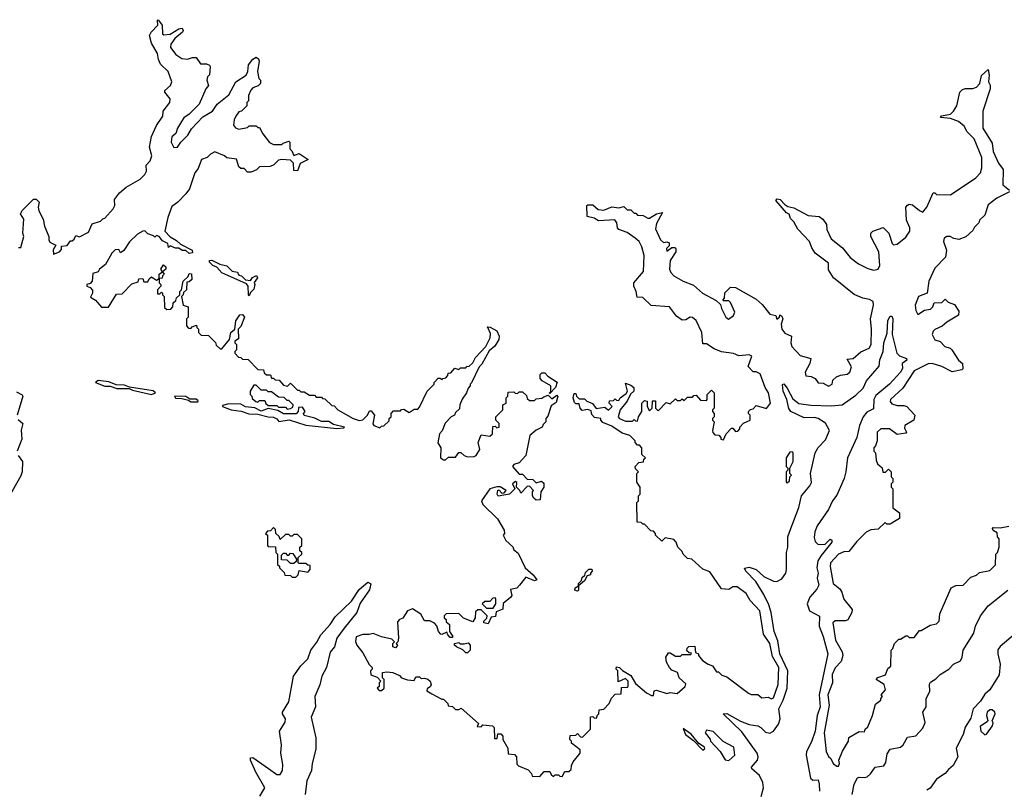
# Model space of a CAD drawing. Extents: x 2604950 to 2749250, y 940531 to 1028284.
# Tile 115 of 220: x 2687119 to 2692849, y 963975 to 968458. Entities that reach past the tile are written whole.
import ezdxf

# ---------------------------------------------------------------- set-up
doc = ezdxf.new("R2010")
doc.units = 0

msp = doc.modelspace()

# ---------------------------------------------------------------- linework, layer by layer
at = {"layer": '0CON05XD'}
for points in [[(2687111.7, 967131.7), (2687125, 967130), (2687142.5, 967195), (2687137.5, 967215), (2687142.5, 967295), (2687123.6, 967326.4), (2687133.6, 967346.4), (2687198.3, 967411.7), (2687215, 967412.5), (2687232.5, 967395), (2687226.7, 967365), (2687230, 967345), (2687256.2, 967296.2), (2687263.8, 967255), (2687287.5, 967195), (2687287.5, 967175), (2687295, 967162.5), (2687330, 967145), (2687313, 967117), (2687315, 967092.5), (2687350, 967105), (2687361.7, 967118.3), (2687361.7, 967138.3), (2687395, 967142.5), (2687415, 967170), (2687425, 967170), (2687435, 967180), (2687445, 967200), (2687466.4, 967193.6), (2687519.5, 967220.5), (2687540.7, 967269.3), (2687590, 967285), (2687601.7, 967298.3), (2687615, 967302.5), (2687663.3, 967355), (2687673.3, 967375), (2687670.5, 967409.5), (2687700.3, 967449.7), (2687737.7, 967482.3), (2687820.7, 967529.3), (2687847.5, 967555), (2687857.5, 967575), (2687855, 967610), (2687878.8, 967635), (2687888, 967665), (2687873.8, 967715), (2687885, 967776.7), (2687915, 967842), (2687951.2, 967895), (2687954.5, 967925.5), (2687992.5, 967975), (2687994.1, 967995.9), (2687962.5, 968035), (2687962.5, 968045), (2687996.7, 968075), (2688003.3, 968095), (2687983.3, 968155), (2687938.3, 968198.3), (2687925.9, 968225.9), (2687920, 968260), (2687885, 968320), (2687873.8, 968365), (2687883.3, 968385), (2687922.5, 968425), (2687920, 968455), (2687925, 968457.5), (2687947.5, 968425), (2687950, 968375), (2687958.3, 968368.3), (2687995, 968373.3), (2688045, 968403.3), (2688065, 968407.5), (2688070, 968395), (2688066.7, 968385), (2688021.2, 968348.8), (2687998.8, 968315), (2687996.7, 968295), (2688026.7, 968255), (2688062.3, 968232.3), (2688095, 968226.7), (2688125, 968237.5), (2688145, 968237.5), (2688171.2, 968201.2), (2688205, 968200), (2688223, 968193), (2688227.5, 968185), (2688223, 968137), (2688212.5, 968125), (2688207.5, 968105), (2688217.5, 968075), (2688202.5, 968055), (2688163.3, 967965), (2688105, 967906.7), (2688074.1, 967885.9), (2688060, 967865), (2688036.7, 967825), (2688027.5, 967795), (2688004.1, 967775.9), (2688000, 967745), (2688015, 967713.8), (2688037.5, 967715), (2688056.1, 967743.9), (2688096.7, 967785), (2688117.7, 967822.3), (2688185, 967892.5), (2688240, 967925), (2688267.5, 967965), (2688335, 968020), (2688376.7, 968095), (2688436, 968134), (2688446.7, 968155), (2688450, 968195), (2688475, 968227.5), (2688495, 968240), (2688508.8, 968228.8), (2688513.3, 968215), (2688502.5, 968155), (2688510, 968115), (2688520, 968105), (2688520, 968085), (2688507, 968073), (2688475, 968060), (2688463, 968047), (2688450, 968015), (2688450, 967985), (2688440, 967975), (2688440, 967955), (2688410, 967925), (2688395, 967920), (2688377.5, 967895), (2688367.5, 967875), (2688363, 967843), (2688375, 967827.5), (2688395, 967820), (2688445, 967830), (2688455, 967840), (2688495, 967840), (2688505, 967830), (2688515, 967830), (2688533, 967793), (2688573, 967743), (2688595, 967730), (2688645, 967730), (2688651.7, 967738.3), (2688685, 967750), (2688690, 967745), (2688690, 967705), (2688703.3, 967693.3), (2688715, 967667.5), (2688745, 967677.5), (2688797.5, 967642.5), (2688750.7, 967619.3), (2688735, 967577.5), (2688715, 967580), (2688711.7, 967621.7), (2688695, 967640), (2688645, 967642.5), (2688625, 967640), (2688598.3, 967611.7), (2688577, 967603), (2688515, 967600), (2688497, 967583), (2688465, 967570), (2688445, 967570), (2688425, 967590), (2688405, 967590), (2688395, 967600), (2688380, 967645), (2688325, 967652.5), (2688310, 967665), (2688255, 967687.5), (2688230, 967675), (2688210, 967655), (2688177, 967643), (2688158.3, 967591.7), (2688137.5, 967565), (2688107, 967473), (2688086.4, 967443.6), (2688040, 967395), (2688005, 967370), (2687980, 967305), (2687963.3, 967225), (2687995, 967192.5), (2688032.3, 967172.3), (2688055, 967150), (2688122.5, 967115), (2688125, 967100), (2688105, 967096.7), (2688085, 967112.5), (2688063.6, 967113.6), (2688045, 967127.5), (2688025, 967127.5), (2687995, 967140), (2687985, 967130), (2687980, 967155), (2687950, 967170), (2687930, 967195), (2687915, 967200), (2687905, 967190), (2687898.3, 967198.3), (2687865, 967210), (2687847, 967227), (2687835, 967226.7), (2687805, 967207.5), (2687757, 967163), (2687725, 967112.5), (2687705, 967100), (2687695, 967120), (2687675, 967117.5), (2687655, 967097.5), (2687617.7, 967032.3), (2687582.5, 967005), (2687575, 966990), (2687545, 966980), (2687540, 966935), (2687528.3, 966921.7), (2687510, 966915), (2687510, 966905), (2687528.3, 966898.3), (2687541.7, 966881.7), (2687542.5, 966865), (2687531.7, 966841.7), (2687560, 966825), (2687595, 966783.3), (2687635, 966782.5), (2687681.7, 966858.3), (2687715, 966860), (2687771.7, 966918.3), (2687808.3, 966931.7), (2687811.7, 966948.3), (2687835, 966950), (2687841.7, 966931.7), (2687865, 966930), (2687871.7, 966948.3), (2687885, 966960), (2687915, 966940), (2687930, 966950), (2687930, 966975), (2687950, 966990), (2687940, 967005), (2687955, 967030), (2687968.3, 967018.3), (2687970, 967005), (2687950, 966990), (2687960, 966975), (2687950, 966965), (2687948.3, 966951.7), (2687930, 966950), (2687930, 966925), (2687940, 966915), (2687940, 966905), (2687920, 966885), (2687921.7, 966861.7), (2687935, 966860), (2687945, 966870), (2687950, 966865), (2687950, 966855), (2687960, 966845), (2687961.7, 966781.7), (2687975, 966770), (2687998.3, 966771.7), (2688010, 966785), (2688011.7, 966808.3), (2688028.3, 966821.7), (2688031.7, 966838.3), (2688050, 966855), (2688050, 966875), (2688060, 966885), (2688070, 966935), (2688098.3, 966961.7), (2688105, 966980), (2688118.3, 966978.3), (2688120, 966945), (2688105, 966930), (2688091.7, 966928.3), (2688090, 966885), (2688071.7, 966868.3), (2688070, 966855), (2688060, 966845), (2688070, 966795), (2688100, 966785), (2688100, 966725), (2688090, 966715), (2688090, 966675), (2688101.7, 966661.7), (2688115, 966660), (2688121.7, 966668.3), (2688148.3, 966678.3), (2688150, 966665), (2688160, 966655), (2688160, 966635), (2688175, 966620), (2688218.3, 966618.3), (2688258.3, 966578.3), (2688261.7, 966561.7), (2688285, 966540), (2688295, 966540), (2688340, 966595), (2688347.5, 966635), (2688370, 966655), (2688376.4, 966703.6), (2688400.7, 966739.3), (2688415, 966740), (2688426.7, 966725), (2688405, 966670), (2688390, 966655), (2688391.7, 966598.3), (2688370, 966585), (2688370, 966575), (2688380, 966565), (2688380, 966535), (2688370, 966525), (2688370, 966515), (2688391.7, 966491.7), (2688405, 966490), (2688415, 966480), (2688448.3, 966478.3), (2688505, 966420), (2688538.3, 966418.3), (2688541.7, 966401.7), (2688555, 966390), (2688578.3, 966388.3), (2688585, 966370), (2688595, 966370), (2688605, 966360), (2688628.3, 966358.3), (2688655, 966330), (2688677.5, 966322.5), (2688695, 966340), (2688735, 966300), (2688745, 966300), (2688755, 966290), (2688775, 966290), (2688805, 966270), (2688835, 966270), (2688845, 966260), (2688875, 966260), (2688881.7, 966251.7), (2688895, 966250), (2688935, 966210), (2688948.3, 966208.3), (2688970, 966185), (2689060, 966135), (2689095, 966123.8), (2689115, 966127.5), (2689142.5, 966155), (2689155, 966180), (2689165, 966180), (2689183.3, 966155), (2689173.3, 966103.3), (2689180, 966095), (2689215, 966080), (2689225, 966090), (2689238.3, 966091.7), (2689268.3, 966121.7), (2689270, 966135), (2689280, 966145), (2689280, 966165), (2689295, 966180), (2689335, 966180), (2689341.7, 966188.3), (2689355, 966190), (2689385, 966170), (2689415, 966190), (2689435, 966190), (2689445, 966200), (2689490, 966295), (2689530, 966335), (2689530, 966345), (2689555, 966370), (2689565, 966370), (2689575, 966360), (2689581.7, 966368.3), (2689598.3, 966371.7), (2689610, 966385), (2689611.7, 966398.3), (2689628.3, 966401.7), (2689651.7, 966428.3), (2689675, 966420), (2689685, 966430), (2689715, 966430), (2689721.7, 966438.3), (2689735, 966440), (2689755, 966460), (2689770.7, 966489.3), (2689832.5, 966555), (2689856.7, 966605), (2689859.3, 966629.3), (2689841.7, 966668.3), (2689857, 966667), (2689896.4, 966646.4), (2689910, 966615), (2689907.5, 966595), (2689883.3, 966556.7), (2689851.7, 966528.3), (2689808.3, 966451.7), (2689792.5, 966435), (2689748.3, 966341.7), (2689740, 966335), (2689740, 966325), (2689728.3, 966311.7), (2689720, 966285), (2689693, 966247), (2689680, 966215), (2689678.3, 966191.7), (2689655, 966170), (2689650, 966155), (2689630, 966145), (2689595, 966107.5), (2689577, 966063), (2689562.5, 966045), (2689552.5, 965992.5), (2689570, 965965), (2689567.5, 965905), (2689585, 965893.3), (2689596.1, 965893.9), (2689615, 965910), (2689655, 965910), (2689675, 965937.5), (2689687, 965937), (2689705, 965920), (2689725, 965912.5), (2689763, 965913), (2689775, 965920), (2689796.4, 965953.6), (2689787.5, 965995), (2689805, 966040), (2689855, 966032.5), (2689870, 966045), (2689871.7, 966088.3), (2689885, 966090), (2689895, 966080), (2689910, 966085), (2689910, 966105), (2689890, 966125), (2689890, 966145), (2689930, 966185), (2689930, 966215), (2689950, 966225), (2689950, 966255), (2689960, 966265), (2689961.7, 966288.3), (2689995, 966290), (2690001.7, 966281.7), (2690015, 966280), (2690025, 966290), (2690045, 966290), (2690068.3, 966268.3), (2690071.7, 966251.7), (2690085, 966240), (2690115, 966240), (2690125, 966250), (2690157, 966253), (2690168.3, 966261.7)], [(2690518.3, 967348.3), (2690565, 967367.5), (2690605, 967362.5), (2690635, 967370), (2690655, 967350), (2690675, 967350), (2690695, 967330), (2690705, 967330), (2690715, 967320), (2690747, 967317), (2690775, 967302.5), (2690785, 967302.5), (2690825, 967326.7), (2690860, 967335), (2690825, 967270), (2690819.3, 967239.3), (2690847.5, 967175), (2690865, 967160), (2690885, 967163.3), (2690898.8, 967158.8), (2690898.8, 967141.2), (2690883.8, 967125), (2690885, 967110), (2690915, 967130), (2690931.7, 967131.7), (2690937.5, 967125), (2690937.5, 967105), (2690903.8, 967055), (2690900, 967005), (2690907.5, 966985), (2690926.4, 966966.4), (2690980, 966935), (2691040.7, 966910.7), (2691092.5, 966865), (2691173, 966823), (2691198.3, 966798.3), (2691203.3, 966775), (2691228.8, 966725), (2691244.2, 966714.2), (2691272.5, 966735), (2691280, 966755), (2691255, 966810), (2691245, 966820), (2691215, 966820), (2691210, 966825), (2691220, 966835), (2691223, 966867), (2691255, 966900), (2691285, 966897.5), (2691405, 966830), (2691439.5, 966799.5), (2691485, 966743.3), (2691520, 966735), (2691525, 966712.5), (2691540, 966725), (2691541.7, 966738.3), (2691555, 966730), (2691560, 966715), (2691550, 966685), (2691553.8, 966655), (2691571.2, 966631.2), (2691610, 966615), (2691606.7, 966575), (2691613.3, 966555), (2691661.7, 966501.7), (2691722.5, 966485), (2691717.5, 966455), (2691690, 966405), (2691693.6, 966383.6), (2691725, 966380), (2691748.3, 966368.3), (2691765, 966342.5), (2691795, 966340), (2691825, 966323.3), (2691847.5, 966335), (2691851.7, 966358.3), (2691873, 966377), (2691895, 966387.5), (2691935, 966393.3), (2691950, 966405), (2691958.8, 966435), (2691935, 966480), (2691970, 966485), (2692015, 966522.5), (2692062.5, 966545), (2692073.3, 966565), (2692076, 966655), (2692070, 966715), (2692087.5, 966795), (2692085.4, 966815.4), (2692065, 966828), (2692026, 966836), (2691975, 966857.5), (2691854.1, 966954.1), (2691825, 967000), (2691825, 967040), (2691748, 967098), (2691728, 967128), (2691716.2, 967165), (2691647, 967237), (2691625, 967280), (2691605, 967300), (2691597.5, 967325), (2691582, 967332), (2691520, 967405), (2691526.7, 967413.3), (2691545, 967411.2), (2691570.8, 967380.8), (2691589.2, 967369.2), (2691625, 967361.2), (2691707.7, 967317.7), (2691771.7, 967311.7), (2691792.5, 967295), (2691813.3, 967265), (2691816.2, 967235), (2691841.2, 967181.2), (2691908.1, 967128.1), (2691951.7, 967071.7), (2692000, 967035), (2692055, 967008), (2692089.5, 966999.5), (2692115, 967003.8), (2692124, 967025), (2692118, 967105), (2692072.5, 967195), (2692072.5, 967215), (2692083.6, 967226.4), (2692145, 967246.7), (2692176.7, 967215), (2692196.7, 967155), (2692205, 967146.7), (2692225, 967150), (2692275, 967190), (2692298.8, 967225), (2692298.8, 967245), (2692280.3, 967290.3), (2692276.7, 967365), (2692285, 967377.5), (2692295, 967383.3), (2692315, 967380), (2692355, 967346.7), (2692375, 967337.5), (2692397.5, 967365), (2692435, 967450), (2692445, 967450), (2692455, 967440), (2692535, 967437.5), (2692683, 967537), (2692710, 967565), (2692718.8, 967595), (2692718, 967655), (2692673.6, 967763.6), (2692633.6, 967803.6), (2692615, 967837.5), (2692582.5, 967865), (2692535, 967881.2), (2692478.3, 967888.3), (2692482.7, 967897.3), (2692535, 967907.5), (2692552.5, 967925), (2692572.5, 967955), (2692590, 968035), (2692605, 968050), (2692623, 968057), (2692665, 968057.5), (2692687.5, 968065), (2692707.5, 968085), (2692716.8, 968133.2), (2692755, 968167.5), (2692761.2, 968135), (2692757.5, 968095), (2692767, 968077), (2692767.5, 968055), (2692723.3, 967925), (2692723.8, 967825), (2692777.7, 967737.7), (2692785, 967690), (2692815, 967622.5), (2692842.5, 967585), (2692840, 967495), (2692880, 967465)], [(2692880, 967455), (2692805, 967417.5), (2692755, 967380), (2692735, 967320), (2692705, 967290), (2692700, 967275), (2692675, 967250), (2692665, 967230), (2692625, 967192.5), (2692585, 967177.5), (2692555, 967182.5), (2692533.9, 967193.9), (2692515, 967194), (2692500, 967185), (2692494.4, 967165), (2692512.5, 967115), (2692506.7, 967075), (2692445, 967010), (2692410, 966935), (2692400, 966865), (2692350, 966845), (2692331.2, 966795), (2692333.9, 966763.9), (2692345, 966740), (2692383.8, 966766.2), (2692418.8, 966771.2), (2692432.5, 966785), (2692441.7, 966808.3), (2692485, 966810), (2692505, 966830), (2692521.7, 966811.7), (2692558.3, 966798.3), (2692585, 966760), (2692583, 966737), (2692513.9, 966696.1), (2692488.3, 966671.7), (2692445, 966652.5), (2692435, 966643.3), (2692430, 966625), (2692445, 966593.8), (2692475, 966583.3), (2692502.5, 966555), (2692533.8, 966543.8), (2692543.9, 966533.9), (2692583.3, 966475), (2692606.1, 966456.1), (2692607.5, 966425), (2692601.7, 966418.3), (2692545, 966406.7), (2692485, 966438), (2692430, 966455), (2692406.1, 966453.9), (2692325, 966412), (2692258.1, 966311.9), (2692186.7, 966245), (2692184.4, 966234.4), (2692195, 966220), (2692225, 966210), (2692265, 966211.2), (2692282.5, 966205), (2692327.5, 966155), (2692322.5, 966125), (2692270, 966095), (2692268.3, 966078.3), (2692280, 966055), (2692275, 966050), (2692225, 966042.5), (2692180, 966075), (2692130, 966075), (2692110, 966055), (2692110, 966005), (2692100, 965975), (2692090, 965965), (2692090, 965945), (2692100, 965935), (2692103, 965893), (2692111.7, 965871.7), (2692138.3, 965848.3), (2692141.7, 965821.7), (2692158.3, 965821.7), (2692175, 965840), (2692190, 965825), (2692190, 965795), (2692200, 965785), (2692200, 965765), (2692190, 965755), (2692190, 965735), (2692200, 965725), (2692200, 965615), (2692240, 965585), (2692238.3, 965551.7), (2692210, 965535), (2692185, 965520), (2692165, 965520), (2692155, 965530), (2692115, 965490), (2692073, 965487), (2692045, 965472.5), (2691990.7, 965419.3), (2691945, 965360), (2691915, 965357.5), (2691885, 965344), (2691838, 965295), (2691836.1, 965273.9), (2691853.3, 965175), (2691892.3, 965142.3), (2691904, 965124), (2691915, 965082.5), (2691963, 965023), (2691962.5, 965005), (2691938.3, 964961.7), (2691925, 964956.7), (2691865, 964957.5), (2691852, 964945), (2691865.7, 964845), (2691905.7, 964775.7), (2691908.8, 964755), (2691900, 964720), (2691865, 964683.8), (2691847.1, 964645), (2691848.6, 964595), (2691822.9, 964525), (2691830.5, 964465), (2691800, 964305), (2691812.5, 964195), (2691825, 964167.5), (2691840, 964155), (2691852.5, 964125), (2691875, 964110), (2691885, 964110), (2691890, 964125), (2691886.7, 964145), (2691908.3, 964198.3), (2691942.5, 964255), (2691945, 964277.5), (2692005, 964312.5), (2692035, 964310), (2692040, 964325), (2692055, 964340), (2692082.5, 964405), (2692099.3, 964470.7), (2692130, 964495), (2692130, 964505), (2692140, 964515), (2692132.5, 964525), (2692157.5, 964555), (2692150, 964585), (2692102.5, 964615), (2692113, 964627), (2692158.3, 964641.7), (2692171.7, 964678.3), (2692188.3, 964691.7), (2692190, 964785), (2692200, 964795), (2692210, 964825), (2692235, 964850), (2692245, 964850), (2692275, 964870), (2692285, 964870), (2692295, 964860), (2692325, 964860), (2692355, 964900), (2692365, 964900), (2692418.3, 964931.7), (2692455, 964940), (2692470, 964955), (2692473, 964997), (2692540.7, 965149.3), (2692567, 965163), (2692610, 965165), (2692655, 965210), (2692687, 965223), (2692705, 965237.5), (2692765, 965250), (2692797, 965283), (2692800, 965345), (2692810, 965355), (2692820, 965385), (2692820, 965435), (2692810, 965445), (2692808.3, 965468.3), (2692783.6, 965483.6), (2692780, 965495), (2692785, 965500), (2692825, 965497.5), (2692875, 965507.5)], [(2690168.3, 966261.7), (2690195, 966270), (2690215, 966250), (2690245, 966270), (2690250, 966265), (2690241.7, 966228.3), (2690211.7, 966208.3), (2690191.7, 966148.3), (2690180, 966135), (2690180, 966115), (2690165, 966100), (2690160, 966085), (2690125, 966067.5), (2690087.5, 966035), (2690065, 965920), (2690025, 965877.5), (2689995, 965866.7), (2689986.7, 965855), (2690025, 965810), (2690045, 965810), (2690071.7, 965781.7), (2690105, 965780), (2690125, 965760), (2690155, 965770), (2690168.3, 965758.3), (2690170, 965735), (2690152.5, 965707.5), (2690148.3, 965661.7), (2690125, 965660), (2690110.7, 965670.7), (2690102.5, 965685), (2690102.5, 965707.5), (2690110, 965715), (2690085, 965740), (2690071.7, 965738.3), (2690035, 965700), (2690030, 965715), (2690010, 965735), (2690011.7, 965761.7), (2690005, 965767.5), (2689987.5, 965755), (2690000, 965725), (2689970, 965695), (2689903, 965683), (2689897.5, 965695), (2689901.7, 965718.3), (2689908.3, 965718.3), (2689925, 965700), (2689938.3, 965701.7), (2689950, 965715), (2689915, 965737.5), (2689895, 965737.5), (2689855, 965726.2), (2689806.7, 965655), (2689815, 965633.8), (2689900, 965550), (2689937.5, 965485), (2689940, 965465), (2689933.3, 965455), (2689947.5, 965425), (2689988.3, 965388.3), (2689995, 965370), (2690020, 965350), (2690060, 965265), (2690107.5, 965225), (2690127.5, 965195), (2690115, 965190), (2690065, 965210), (2690027.5, 965165), (2690012.5, 965147.5), (2689975, 965140), (2689982.5, 965105), (2689976.7, 965095), (2689933, 965057), (2689930, 965025), (2689891.7, 965008.3), (2689888.3, 964981.7), (2689861.7, 964978.3), (2689845, 964940), (2689820, 964945), (2689820, 964955), (2689838.3, 964971.7), (2689840, 964985), (2689805, 965020), (2689785, 965020), (2689771.7, 965008.3), (2689770, 964975), (2689755, 964950), (2689701.7, 964971.7), (2689675, 965000), (2689601.7, 964998.3), (2689590, 964985), (2689590, 964975), (2689600, 964965), (2689601.7, 964951.7), (2689620, 964935), (2689620, 964895), (2689640, 964865), (2689635, 964860), (2689625, 964860), (2689610, 964875), (2689605, 964890), (2689575, 964876.7), (2689569.3, 964879.3), (2689556.2, 964895), (2689547, 964927), (2689533, 964943), (2689506.4, 964956.4), (2689475, 964957.5), (2689452.5, 964995), (2689405, 965026), (2689376.7, 965015), (2689348.3, 964971.7), (2689330, 964965), (2689318.3, 964951.7), (2689322.5, 964855), (2689320, 964835), (2689310, 964825), (2689317, 964813), (2689305, 964800), (2689290, 964805), (2689290, 964825), (2689300, 964835), (2689285, 964850), (2689225, 964862.5), (2689175, 964883.3), (2689153, 964877), (2689115, 964878), (2689077, 964863), (2689073, 964837), (2689080, 964815), (2689115, 964770), (2689151.7, 964701.7), (2689170, 964685), (2689170, 964675), (2689160, 964665), (2689161.7, 964641.7), (2689198.3, 964628.3), (2689220, 964605), (2689210, 964595), (2689210, 964575), (2689200, 964565), (2689211.7, 964551.7), (2689225, 964550), (2689240, 964565), (2689240, 964615), (2689230, 964625), (2689230, 964655), (2689255, 964660), (2689290, 964655), (2689328.3, 964638.3), (2689340, 964625), (2689375, 964612.5), (2689415, 964610), (2689425, 964630), (2689445, 964630), (2689455, 964620), (2689475, 964622.5), (2689495, 964616.7), (2689507.5, 964605), (2689512.5, 964585), (2689510, 964575), (2689490, 964560), (2689488.3, 964548.3), (2689518.3, 964531.7), (2689575, 964500), (2689585, 964500), (2689610, 964475), (2689611.7, 964461.7), (2689637, 964457), (2689655, 964440), (2689675, 964440), (2689688.3, 964448.3), (2689788.3, 964358.3), (2689781.7, 964341.7), (2689805, 964340), (2689815, 964350), (2689870, 964345), (2689880, 964335), (2689881.7, 964271.7), (2689898.3, 964271.7), (2689901.7, 964298.3), (2689918.3, 964298.3), (2689930, 964285), (2689930, 964265), (2689960, 964215), (2689961.7, 964181.7), (2689998.3, 964178.3), (2690010, 964165), (2690011.7, 964121.7), (2690021.7, 964111.7), (2690078.3, 964088.3), (2690098.3, 964068.3), (2690101.7, 964051.7), (2690145, 964050), (2690171.7, 964078.3), (2690205, 964080), (2690211.7, 964061.7), (2690225, 964050), (2690235, 964060), (2690255, 964060), (2690261.7, 964051.7), (2690275, 964050), (2690291.7, 964078.3), (2690315, 964080), (2690328.3, 964091.7), (2690330, 964115), (2690340, 964135), (2690380, 964185), (2690380, 964205), (2690330, 964245), (2690330, 964255), (2690320, 964265), (2690321.7, 964288.3), (2690355, 964290), (2690365, 964300), (2690381.7, 964281.7), (2690395, 964280), (2690440, 964325), (2690441.7, 964398.3), (2690455, 964400), (2690465, 964390), (2690478.3, 964391.7), (2690480, 964405), (2690490, 964415), (2690491.7, 964438.3), (2690518.3, 964441.7), (2690550, 964475), (2690563, 964507), (2690585, 964530), (2690618.3, 964531.7), (2690621.7, 964568.3), (2690655, 964570), (2690660, 964575), (2690660, 964605), (2690645, 964620), (2690601.7, 964601.7), (2690600, 964665), (2690590, 964675), (2690591.7, 964688.3), (2690610, 964685), (2690626.7, 964666.7), (2690675, 964637.5), (2690701.7, 964591.7), (2690766.4, 964536.4), (2690795, 964522.5), (2690808.3, 964521.7), (2690811.7, 964548.3), (2690825, 964552.5), (2690885, 964532.5), (2690905, 964540), (2690945, 964533.3), (2690992.5, 964575), (2690995, 964590), (2690957.5, 964625), (2690946.4, 964656.4), (2690915, 964670), (2690900, 964685), (2690882.5, 964715), (2690880, 964745), (2690895, 964770), (2690905, 964770), (2690935, 964750), (2690965, 964750), (2690975, 964760), (2691025, 964760), (2691028.3, 964768.3), (2691015, 964770), (2691001.7, 964781.7), (2691003, 964797), (2691013, 964807), (2691048.3, 964808.3), (2691051.7, 964771.7), (2691070, 964765), (2691070, 964755), (2691092.5, 964725), (2691125, 964703.3), (2691150, 964695), (2691175, 964660), (2691185, 964660), (2691205, 964640), (2691235, 964630), (2691360, 964535), (2691375, 964527.5), (2691415, 964527.5), (2691438.3, 964508.3), (2691475, 964512.5), (2691495, 964502.5), (2691505, 964507.5), (2691532.5, 964585), (2691536.9, 964685), (2691499.5, 964749.5), (2691484.4, 964825), (2691448.5, 964878.5), (2691425.6, 965015), (2691370, 965075), (2691346.2, 965115), (2691295, 965154), (2691270, 965155), (2691245, 965140), (2691203.9, 965143.9), (2691135, 965242.5), (2691095, 965257.5), (2691030, 965315), (2691005, 965320), (2690980, 965345), (2690975, 965360), (2690950, 965385), (2690940, 965415), (2690925, 965430), (2690875, 965440), (2690855, 965420), (2690820, 965455), (2690820, 965465), (2690808.3, 965478.3), (2690791.7, 965481.7), (2690755, 965520), (2690745, 965520), (2690735, 965530), (2690711.7, 965531.7), (2690710, 965645), (2690720, 965655), (2690720, 965685), (2690730, 965695), (2690730, 965735), (2690710, 965765), (2690710, 965815), (2690720, 965825), (2690701.7, 965841.7), (2690700, 965855), (2690721.7, 965878.3), (2690748.3, 965881.7), (2690751.7, 965898.3), (2690760, 965905), (2690740, 965925), (2690740, 965965), (2690725, 965980), (2690715, 965980), (2690700, 965995), (2690700, 966005), (2690670, 966035), (2690625, 966050), (2690565, 966090), (2690511.7, 966111.7), (2690500, 966125), (2690500, 966135), (2690465, 966140), (2690448.3, 966158.3), (2690445, 966180), (2690425, 966186.7), (2690391.7, 966181.7), (2690380, 966195), (2690375, 966220), (2690355, 966220), (2690348.3, 966228.3), (2690340, 966255), (2690345, 966280), (2690355, 966280), (2690360, 966265), (2690375, 966250), (2690405, 966250), (2690420, 966235), (2690453, 966223), (2690473, 966193), (2690525, 966200), (2690545, 966182.5), (2690567.5, 966205), (2690550, 966225), (2690551.7, 966238.3), (2690575, 966240), (2690585, 966250), (2690591.7, 966241.7), (2690605, 966240), (2690612.5, 966255), (2690649.3, 966280.7), (2690656.7, 966293.3), (2690645, 966340), (2690675, 966330), (2690692.5, 966315), (2690692.5, 966295), (2690673.3, 966276.7), (2690653.6, 966236.4), (2690613.3, 966185), (2690602.5, 966145), (2690610, 966135), (2690645, 966120), (2690685, 966120), (2690695, 966130), (2690701.7, 966121.7), (2690715, 966120), (2690720, 966145), (2690740, 966175), (2690740, 966225), (2690755, 966240), (2690770, 966235), (2690770, 966205), (2690785, 966180), (2690800, 966195), (2690801.7, 966238.3), (2690818.3, 966238.3), (2690820, 966195), (2690835, 966180), (2690881.7, 966228.3), (2690905, 966220), (2690935, 966250), (2690945, 966240), (2690965, 966240), (2690975, 966250), (2690985, 966240), (2691005, 966260), (2691035, 966260), (2691041.7, 966268.3), (2691055, 966270), (2691081.7, 966241.7), (2691115, 966240), (2691120, 966245), (2691120, 966275), (2691145, 966300), (2691160, 966285), (2691160, 966195), (2691150, 966185), (2691150, 966175), (2691160, 966165), (2691160, 966145), (2691150, 966135), (2691150, 966125), (2691160, 966115), (2691150, 966065), (2691153, 966053), (2691165, 966040), (2691188.3, 966038.3), (2691200, 966025), (2691200, 966015), (2691215, 966010), (2691230, 966045), (2691261.7, 966078.3), (2691268.3, 966078.3), (2691285, 966060), (2691298.3, 966061.7), (2691310, 966075), (2691310, 966085), (2691331.7, 966108.3), (2691370, 966125), (2691370, 966155), (2691360, 966165), (2691360, 966175), (2691371.7, 966188.3), (2691388.3, 966191.7), (2691405, 966210), (2691465, 966193.3), (2691487.5, 966225), (2691476, 966285), (2691456.4, 966316.4), (2691427.5, 966395), (2691405, 966406.7), (2691387.5, 966407.5), (2691358.3, 966438.3), (2691378.8, 966498.8), (2691365, 966506.2), (2691305, 966500), (2691272.7, 966512.7), (2691204, 966524), (2691160.5, 966540.5), (2691115, 966570), (2691095, 966570), (2691088, 966635), (2691055.6, 966705.6), (2691035, 966723.8), (2691020, 966725), (2690995, 966710), (2690975, 966707.5), (2690940.7, 966730.7), (2690900, 966785), (2690793, 966793), (2690745, 966840), (2690711.7, 966841.7), (2690707.5, 966875), (2690692.5, 966905), (2690692.5, 966925), (2690748.3, 966991.7), (2690753.3, 967085), (2690738.8, 967135), (2690723.3, 967165), (2690700, 967185), (2690655, 967218.8), (2690606.1, 967236.1), (2690597.5, 967245), (2690593.3, 967275), (2690582.5, 967292.5), (2690487, 967287), (2690461.7, 967301.7), (2690421.7, 967311.7), (2690420, 967375), (2690425, 967380), (2690455, 967380), (2690485, 967352.5), (2690518.3, 967348.3)], [(2688455, 966850), (2688450, 966855), (2688448.8, 966905), (2688438.8, 966918.8), (2688295, 966982.5), (2688266.7, 967016.7), (2688242.5, 967025), (2688222.5, 967045), (2688222.5, 967055), (2688236.4, 967056.4), (2688283.3, 967033.3), (2688323.6, 967023.6), (2688355, 966992.5), (2688386.7, 966986.7), (2688395, 966970), (2688410, 966965), (2688433, 966943), (2688461.7, 966938.3), (2688473.6, 966956.4), (2688497.5, 966967.5), (2688502.5, 966955), (2688482.5, 966927.5), (2688486.7, 966915), (2688481.7, 966888.3), (2688461.7, 966868.3), (2688455, 966850)], [(2691434, 963934), (2691447.9, 963985), (2691443.9, 964015), (2691423.4, 964055), (2691380, 964095), (2691376.9, 964105), (2691412.9, 964145), (2691416.4, 964165), (2691411.3, 964185), (2691320.7, 964310.7), (2691212.5, 964415), (2691235, 964417.1), (2691313.1, 964373.1), (2691365, 964352.7), (2691415.4, 964345.4), (2691432.9, 964335), (2691459.1, 964309.1), (2691485, 964303.1), (2691505, 964313.8), (2691535.7, 964355), (2691543.7, 964385), (2691536.6, 964443.4), (2691563, 964495), (2691584.4, 964565), (2691589.2, 964665), (2691541.7, 964765), (2691531.1, 964841.1), (2691509, 964895), (2691492.4, 965005), (2691479.2, 965049.2), (2691450.5, 965110.5), (2691402.2, 965185), (2691344, 965245), (2691337.5, 965262.5), (2691365, 965268.6), (2691405, 965256), (2691449.2, 965215), (2691505, 965187.3), (2691525.5, 965185.5), (2691555, 965201.3), (2691576.7, 965233.3), (2691582.3, 965255), (2691581.6, 965355), (2691588.4, 965385), (2691590, 965445), (2691600.6, 965479.4), (2691653.3, 965616.7), (2691668.9, 965685), (2691717.6, 965742.4), (2691727.6, 965762.4), (2691722, 965815), (2691749.1, 965935), (2691765, 965966.4), (2691808.8, 966011.2), (2691832, 966065), (2691808.3, 966108.3), (2691765, 966134), (2691745, 966141.1), (2691685, 966138.8), (2691606, 966175), (2691595, 966192.5), (2691583.5, 966245), (2691562.2, 966295), (2691557.5, 966332.5), (2691565, 966336.7), (2691585, 966312), (2691618.8, 966248.8), (2691652.3, 966222.3), (2691722.8, 966212.8), (2691841.1, 966208.9), (2691905, 966214.4), (2691985, 966270.5), (2692028.5, 966311.5), (2692046.5, 966355), (2692120, 966440), (2692125, 966476.7), (2692143.1, 966525), (2692147.1, 966575), (2692167.7, 966632.3), (2692171.2, 966705), (2692185, 966730), (2692195, 966730), (2692200, 966715), (2692195.7, 966625), (2692223.8, 966515), (2692240, 966500), (2692280, 966485), (2692282.5, 966475), (2692253.9, 966456.1), (2692256.9, 966426.9), (2692244.3, 966405), (2692181.1, 966335), (2692100.8, 966269.2), (2692089.6, 966245), (2692088.6, 966191.4), (2692048.9, 966171.1), (2692027.2, 966145), (2692007.2, 966095), (2691991.1, 966025), (2691936, 965905), (2691927.2, 965825), (2691916.6, 965785), (2691875, 965688.1), (2691850, 965655), (2691825.3, 965605), (2691760.6, 965509.4), (2691746.2, 965475), (2691742.6, 965442.6), (2691747.9, 965417.9), (2691765, 965401.5), (2691806.8, 965403.2), (2691835, 965432.2), (2691845, 965426.2), (2691845.4, 965415), (2691782.3, 965337.7), (2691764.4, 965305.6), (2691757.8, 965265), (2691766, 965234), (2691759.1, 965205), (2691768.7, 965165), (2691758.3, 965141.7), (2691717.8, 965095), (2691702.7, 965055), (2691715.5, 965015), (2691773.6, 964983.6), (2691770.7, 964925), (2691795.2, 964865.2), (2691821.1, 964765), (2691771.1, 964525), (2691776.5, 964455), (2691760.5, 964405), (2691748, 964315), (2691727.2, 964252.8), (2691696.9, 964195), (2691695.7, 964175), (2691720.8, 964040.8), (2691735, 964028.9), (2691765, 964031.2), (2691771.9, 964005), (2691773.8, 963965)], [(2690205, 966280), (2690200, 966285), (2690210, 966290), (2690210, 966325), (2690160, 966355), (2690148.3, 966368.3), (2690148.3, 966391.7), (2690158.3, 966401.7), (2690175, 966400), (2690192, 966382), (2690247, 966347), (2690237.5, 966315), (2690205, 966280)], [(2687885, 966273.8), (2687910, 966285), (2687895, 966296.7), (2687757, 966317), (2687728.3, 966328.3), (2687680.7, 966330.7), (2687638.3, 966348.3), (2687575, 966356.2), (2687560, 966345), (2687615, 966323.8), (2687645, 966323.3), (2687685, 966310), (2687755, 966310), (2687775, 966300), (2687885, 966273.8)], [(2688675, 966190), (2688695, 966192.5), (2688708.3, 966201.7), (2688710, 966215), (2688685, 966240), (2688675, 966240), (2688657, 966257), (2688625, 966260), (2688585, 966290), (2688565, 966290), (2688555, 966300), (2688525, 966300), (2688495, 966330), (2688481.7, 966328.3), (2688460, 966295), (2688460, 966275), (2688470, 966265), (2688471.7, 966251.7), (2688493, 966233), (2688505, 966230), (2688515, 966240), (2688545, 966240), (2688551.7, 966221.7), (2688565, 966210), (2688615, 966210), (2688625, 966200), (2688665, 966200), (2688675, 966190)], [(2687100.5, 966290.5), (2687133.3, 966273.3), (2687136.2, 966265), (2687103.1, 966155)], [(2688155, 966232.5), (2688158.3, 966238.3), (2688145, 966247.5), (2688108.3, 966248.3), (2688085, 966262.5), (2688020, 966265), (2688025, 966253.3), (2688061.7, 966251.7), (2688101.7, 966241.7), (2688115, 966232.5), (2688155, 966232.5)], [(2688965, 966076.7), (2689005, 966080), (2689010, 966085), (2688945, 966100), (2688917.3, 966117.3), (2688875, 966118), (2688837, 966137), (2688775, 966152.5), (2688770, 966165), (2688780, 966175), (2688765, 966200), (2688741.7, 966198.3), (2688740, 966175), (2688727, 966163), (2688655, 966161.2), (2688621.7, 966181.7), (2688565, 966192.5), (2688525, 966176.7), (2688486.4, 966196.4), (2688433.8, 966203.8), (2688405, 966217.5), (2688335, 966220), (2688300, 966210), (2688300, 966205), (2688350, 966185), (2688408.3, 966178.3), (2688452.3, 966162.3), (2688505, 966160), (2688564.1, 966144.1), (2688595, 966142), (2688615, 966133.3), (2688627.5, 966117.5), (2688687.7, 966127.7), (2688785, 966096.7), (2688965, 966076.7)], [(2687110, 966130), (2687138, 966105), (2687127.3, 966067.3), (2687130.8, 966015), (2687103.9, 965945)], [(2687109.4, 965919.4), (2687134.4, 965885), (2687133.1, 965825), (2687125, 965800.8), (2686989.6, 965565)], [(2691585, 965760), (2691598.3, 965771.7), (2691600, 965795), (2691610, 965805), (2691600, 965815), (2691600, 965845), (2691620, 965885), (2691620, 965935), (2691615, 965940), (2691601.7, 965938.3), (2691580, 965905), (2691580, 965855), (2691590, 965845), (2691590, 965835), (2691580, 965825), (2691580, 965765), (2691585, 965760)], [(2688725, 965210), (2688740, 965225), (2688745, 965250), (2688795, 965240), (2688810, 965255), (2688808.3, 965278.3), (2688795, 965280), (2688785, 965290), (2688745, 965290), (2688740, 965295), (2688740, 965325), (2688760, 965345), (2688760, 965355), (2688750, 965365), (2688750, 965385), (2688760, 965395), (2688760, 965435), (2688735, 965460), (2688715, 965460), (2688705, 965450), (2688695, 965450), (2688685, 965460), (2688665, 965460), (2688635, 965430), (2688628.3, 965448.3), (2688610, 965465), (2688608.3, 965488.3), (2688595, 965500), (2688578.3, 965481.7), (2688561.7, 965478.3), (2688550, 965465), (2688560, 965455), (2688560, 965395), (2688565, 965390), (2688608.3, 965388.3), (2688610, 965355), (2688620, 965345), (2688620, 965285), (2688630, 965275), (2688630, 965265), (2688658.3, 965238.3), (2688661.7, 965221.7), (2688695, 965220), (2688705, 965210), (2688725, 965210)], [(2688715, 965290), (2688695, 965290), (2688675, 965310), (2688641.7, 965311.7), (2688641.7, 965338.3), (2688655, 965350), (2688665, 965350), (2688675, 965340), (2688685, 965340), (2688695, 965350), (2688708.3, 965348.3), (2688730, 965315), (2688728.3, 965301.7), (2688715, 965290)], [(2690365, 965130), (2690350, 965135), (2690351.7, 965148.3), (2690370, 965160), (2690370, 965175), (2690388.3, 965191.7), (2690391.7, 965208.3), (2690408.3, 965221.7), (2690411.7, 965238.3), (2690431.7, 965258.3), (2690448.3, 965258.3), (2690450, 965245), (2690440, 965235), (2690440, 965225), (2690421.7, 965218.3), (2690405, 965190), (2690370, 965160), (2690370, 965135), (2690365, 965130)], [(2688516.9, 963935), (2688545.7, 963985), (2688492.9, 964075), (2688462, 964145), (2688462, 964158), (2688475, 964161.2), (2688567.4, 964097.4), (2688615, 964060.9), (2688635, 964062.2), (2688648.7, 964085), (2688650.5, 964120.5), (2688637.8, 964185), (2688641.5, 964235), (2688631.1, 964315), (2688664.4, 964365.6), (2688665.5, 964385), (2688648, 964415), (2688648.8, 964425), (2688684.7, 964485), (2688711.9, 964635), (2688755.6, 964695), (2688795.3, 964734.7), (2688813.5, 964785), (2688848.3, 964831.7), (2688871.4, 964875), (2688925.4, 964934.6), (2688955, 964980), (2689048.9, 965071.1), (2689095, 965140), (2689145, 965182.5), (2689161.7, 965171.7), (2689155, 965137.5), (2689100.7, 965059.3), (2689080, 965005), (2689006.7, 964913.3), (2688964.4, 964855), (2688950, 964805), (2688926.4, 964775), (2688904.6, 964685), (2688877.1, 964635), (2688866.3, 964583.7), (2688836.8, 964515), (2688840.9, 964455), (2688814.2, 964395), (2688841.6, 964275), (2688841.5, 964208.5), (2688820.4, 964125), (2688816.4, 964085), (2688790.3, 964025), (2688779.6, 963945)], [(2692412.9, 964587.1), (2692420.3, 964599.7), (2692451.3, 964618.7), (2692475.3, 964644.7), (2692526.2, 964675), (2692552.5, 964705), (2692595, 964724.2), (2692604.5, 964745), (2692610, 964785), (2692671.2, 964885), (2692680.9, 964925), (2692710.6, 964985), (2692755, 965044.5), (2692869.1, 965135)], [(2689875, 965030), (2689890, 965055), (2689890, 965085), (2689885, 965090), (2689871.7, 965088.3), (2689855, 965070), (2689825, 965070), (2689810, 965055), (2689835, 965030), (2689875, 965030)], [(2692915, 964882.5), (2692825, 964808), (2692812.1, 964787.9), (2692810.8, 964765), (2692824.6, 964705), (2692818.3, 964641.7), (2692764.4, 964555), (2692735, 964528.9), (2692711, 964489), (2692667.9, 964445), (2692655, 964390), (2692622.2, 964337.8), (2692609.6, 964295), (2692568.5, 964215), (2692578.6, 964165), (2692551.6, 964115), (2692525, 964091.6), (2692505, 964067.6), (2692455.4, 964034.6), (2692418.4, 963981.6), (2692399, 963971)], [(2689725, 964770), (2689715, 964770), (2689697, 964787), (2689660, 964805), (2689650, 964815), (2689650, 964825), (2689675, 964830), (2689683, 964823), (2689705, 964822.5), (2689728.3, 964828.3), (2689740, 964815), (2689740, 964785), (2689725, 964770)], [(2691962.7, 963945), (2691974.3, 964005), (2691995, 964041.4), (2692005, 964046.9), (2692035, 964043.7), (2692051.7, 964048.3), (2692071.1, 964065), (2692097.5, 964105), (2692147.6, 964112.4), (2692159, 964131), (2692168.1, 964181.9), (2692185, 964209.5), (2692245, 964220.3), (2692260.3, 964235), (2692285, 964279.4), (2692335, 964287.5), (2692375, 964331.1), (2692387.8, 964365), (2692375.4, 964425), (2692394.7, 964455), (2692394.7, 964505), (2692415.4, 964545), (2692412.9, 964587.1)], [(2692735, 964293.3), (2692745, 964297.5), (2692781.2, 964345), (2692783.3, 964363.3), (2692777.5, 964375), (2692795.6, 964415), (2692794.2, 964425), (2692778.5, 964438.5), (2692765, 964438.1), (2692749.4, 964425), (2692745.7, 964405), (2692753.6, 964376.4), (2692750.5, 964369.5), (2692709.5, 964340.5), (2692713.2, 964313.2), (2692735, 964293.3)], [(2691095, 964203.3), (2691107, 964213), (2691105, 964220), (2691071.7, 964241.7), (2691026.7, 964296.7), (2690980, 964330), (2690994.1, 964294.1), (2691040, 964260), (2691095, 964203.3)], [(2691245, 964143.3), (2691280, 964175), (2691275, 964220), (2691213.6, 964253.6), (2691155, 964312.5), (2691115, 964320), (2691107.5, 964305), (2691137, 964267), (2691140, 964255), (2691196.1, 964196.1), (2691225, 964147.5), (2691245, 964143.3)]]:
    msp.add_lwpolyline(points, dxfattribs=at)

doc.saveas('drawing.dxf')
